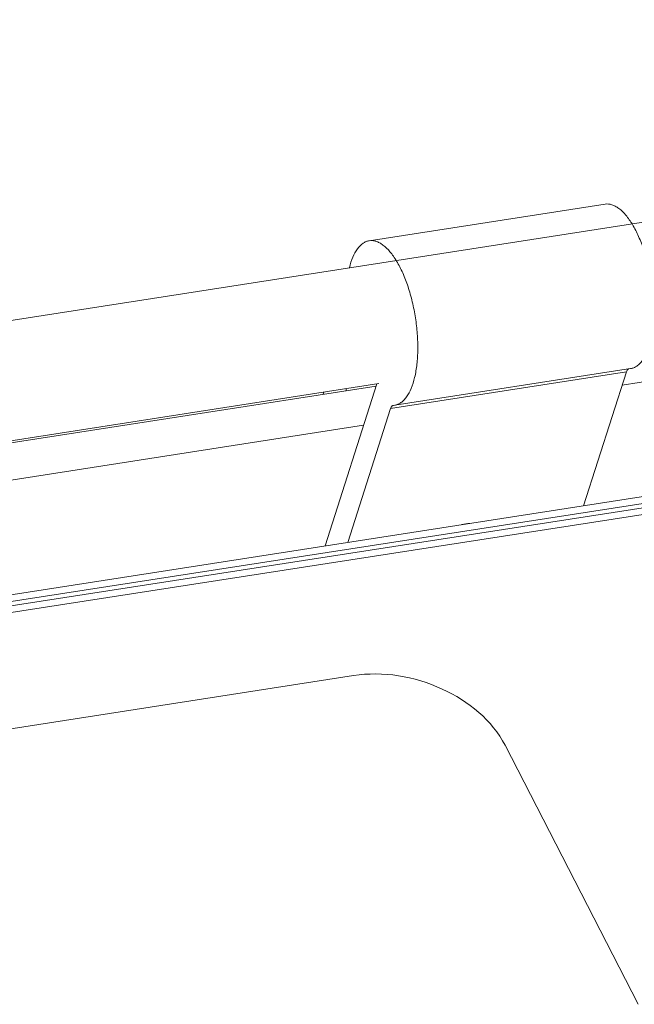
# Model space of a CAD drawing. Header units: millimetres. Extents: x 29170 to 33192, y 579 to 3108.
# Tile 210 of 256: x 33028 to 33054, y 1735 to 1776. Entities that reach past the tile are written whole.
import ezdxf

# ---------------------------------------------------------------- set-up
doc = ezdxf.new("R2010")
doc.units = ezdxf.units.MM
doc.layers.add('细实线', color=7, linetype='Continuous', lineweight=13)

msp = doc.modelspace()

# ---------------------------------------------------------------- linework, layer by layer
at = {"layer": '细实线'}
for p, q in [((33109.48, 1776.004), (33007.371, 1760.171)), ((33052.93, 1768.247), (33043.004, 1766.708)), ((33053.651, 1760.632), (33083.375, 1765.242)), ((33053.83, 1761.192), (33043.904, 1759.653)), ((33054.002, 1761.33), (33044.076, 1759.791)), ((33052.028, 1755.56), (33053.83, 1761.192)), ((33043.413, 1760.7), (33013.618, 1756.08)), ((33043.326, 1760.686), (33041.146, 1753.873)), ((33013.601, 1755.991), (33043.297, 1760.595)), ((33041.095, 1760.34), (33041.066, 1760.249)), ((33042.022, 1760.398), (33042.051, 1760.489)), ((33042.102, 1754.021), (33043.904, 1759.653)), ((33044.014, 1759.784), (33044.022, 1759.785)), ((33044.022, 1759.785), (33044.077, 1759.791)), ((33013.357, 1754.384), (33042.769, 1758.945)), ((33070.778, 1758.468), (33015.948, 1749.966)), ((33071.123, 1758.234), (33016.278, 1749.729)), ((33071.338, 1758.088), (33016.416, 1749.571)), ((33071.683, 1757.854), (33016.597, 1749.312)), ((32971.419, 1737.423), (33042.341, 1748.421)), ((33048.72, 1745.489), (33054.321, 1734.596))]:
    msp.add_line(p, q, dxfattribs=at)
for centre, radius, start, end in [((33047.791, 1750.143), 4.712, 98.8191, 100.8357), ((33047.754, 1750.384), 4.469, 96.7384, 98.8274)]:
    msp.add_arc(centre, radius, start, end, dxfattribs=at)
for points, knots in [([(33054.003, 1761.33), (33054.049, 1761.337), (33054.143, 1761.364), (33054.274, 1761.437), (33054.396, 1761.543), (33054.554, 1761.735), (33054.718, 1762.055), (33054.859, 1762.519), (33054.949, 1763.068), (33054.984, 1763.682), (33054.962, 1764.337), (33054.885, 1765.009), (33054.755, 1765.673), (33054.577, 1766.304), (33054.358, 1766.878), (33054.106, 1767.374), (33053.831, 1767.774), (33053.577, 1768.029), (33053.369, 1768.163), (33053.22, 1768.227), (33053.073, 1768.257), (33052.976, 1768.254), (33052.93, 1768.247)], [0, 0, 0, 0, 0.01744, 0.03569, 0.055424, 0.077142, 0.127501, 0.187669, 0.256903, 0.333565, 0.415457, 0.500044, 0.584628, 0.666514, 0.743165, 0.812386, 0.872538, 0.922881, 0.944592, 0.964322, 0.982565, 1, 1, 1, 1]), ([(33043.004, 1766.708), (33042.958, 1766.701), (33042.866, 1766.675), (33042.687, 1766.576), (33042.484, 1766.361), (33042.297, 1766.005), (33042.21, 1765.727), (33042.172, 1765.574)], [0, 0, 0, 0, 0.093575, 0.191349, 0.411979, 0.680086, 1, 1, 1, 1]), ([(33044.077, 1759.791), (33044.123, 1759.798), (33044.217, 1759.825), (33044.348, 1759.898), (33044.47, 1760.004), (33044.628, 1760.196), (33044.792, 1760.515), (33044.933, 1760.98), (33045.023, 1761.529), (33045.058, 1762.142), (33045.036, 1762.798), (33044.959, 1763.47), (33044.829, 1764.134), (33044.651, 1764.765), (33044.432, 1765.339), (33044.18, 1765.835), (33043.905, 1766.235), (33043.651, 1766.489), (33043.443, 1766.624), (33043.295, 1766.688), (33043.147, 1766.718), (33043.05, 1766.715), (33043.004, 1766.708)], [0, 0, 0, 0, 0.01744, 0.03569, 0.055424, 0.077142, 0.127501, 0.187669, 0.256903, 0.333565, 0.415457, 0.500044, 0.584628, 0.666514, 0.743165, 0.812386, 0.872538, 0.922881, 0.944592, 0.964322, 0.982565, 1, 1, 1, 1]), ([(33053.928, 1761.32), (33053.918, 1761.317), (33053.89, 1761.302), (33053.854, 1761.257), (33053.837, 1761.216), (33053.83, 1761.192)], [0, 0, 0, 0, 0.199446, 0.553188, 1, 1, 1, 1]), ([(33043.904, 1759.653), (33043.91, 1759.671), (33043.922, 1759.703), (33043.948, 1759.744), (33043.978, 1759.773), (33044.002, 1759.782), (33044.014, 1759.784)], [0, 0, 0, 0, 0.312907, 0.578383, 0.802023, 1, 1, 1, 1]), ([(33048.72, 1745.489), (33048.18, 1746.54), (33046.126, 1748.194), (33043.586, 1748.614), (33042.341, 1748.421)], [0, 0, 0, 0, 0.483886, 1, 1, 1, 1])]:
    msp.add_open_spline(points, degree=3, knots=knots, dxfattribs=at)

doc.saveas('drawing.dxf')
